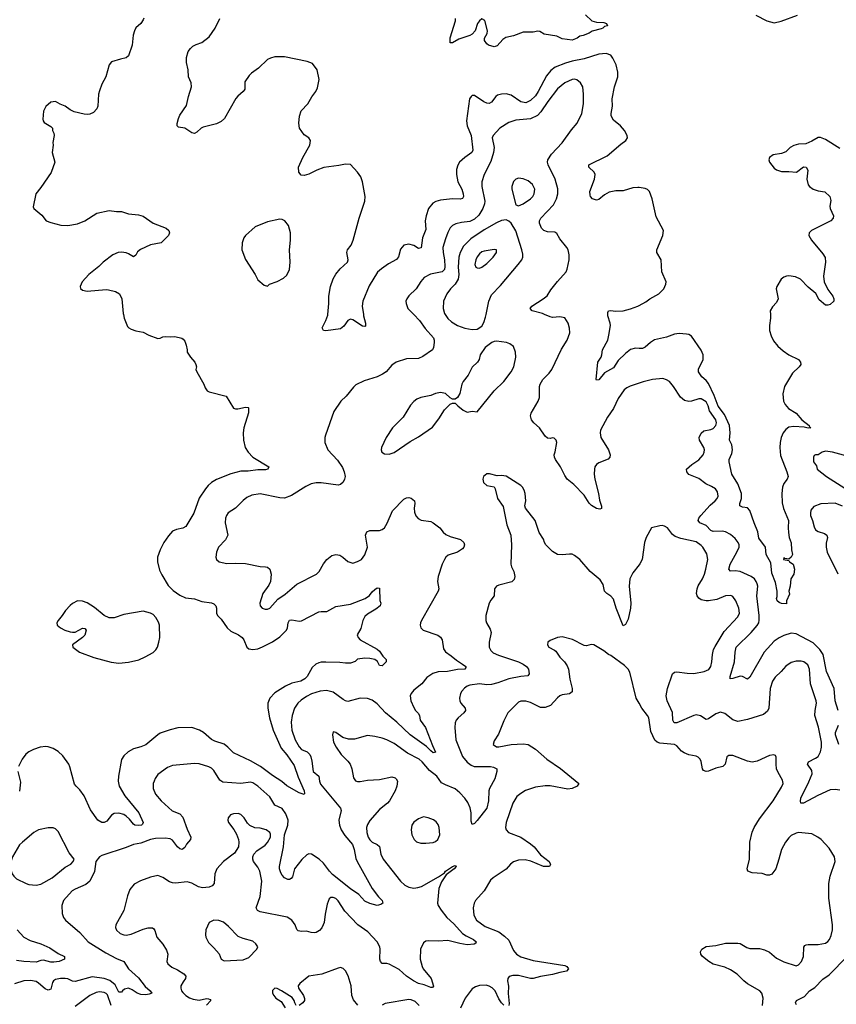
# Model space of a CAD drawing. Header units: inches. Extents: x 1771504 to 1971212, y 471788 to 643615.
# Tile 178 of 256: x 1814915 to 1821620, y 584339 to 592420. Entities that reach past the tile are written whole.
import ezdxf

# ---------------------------------------------------------------- set-up
doc = ezdxf.new("R2010")
doc.units = ezdxf.units.IN
doc.header["$MEASUREMENT"] = 0
for name, color, linetype in [('B8518', 7, 'Continuous'), ('B8519', 7, 'Continuous'), ('B8528', 7, 'Continuous'), ('B8529', 7, 'Continuous')]:
    doc.layers.add(name, color=color, linetype=linetype)

msp = doc.modelspace()

# ---------------------------------------------------------------- linework, layer by layer
at = {"layer": 'B8518', "color": 5}
for points, elevation in [([(1818150, 590000), (1818197.6, 589950), (1818244.7, 589884.7), (1818311.6, 589810), (1818318.7, 589790), (1818319.3, 589770), (1818313, 589730), (1818304, 589710), (1818225.4, 589654.6), (1818190, 589638.9), (1818090, 589636.3), (1818007.3, 589610), (1817970, 589586), (1817923.1, 589530), (1817894.9, 589510), (1817850, 589489.8), (1817743.1, 589456.9), (1817676.1, 589423.9), (1817655.6, 589404.4), (1817596.3, 589330), (1817552.1, 589287.9), (1817495.2, 589204.8), (1817425.3, 589010), (1817420.3, 588990), (1817421.7, 588950), (1817444.6, 588890), (1817525.7, 588805.7), (1817566, 588746), (1817580.2, 588710), (1817586.4, 588670), (1817583.2, 588650), (1817570, 588624), (1817550, 588604.2), (1817530, 588598.8), (1817390, 588618.6), (1817350, 588618.2), (1817309.2, 588610.8), (1817264.9, 588590), (1817146.3, 588513.7), (1817090, 588494), (1817050, 588495.4), (1816890, 588527.8), (1816822.3, 588517.7), (1816781.2, 588498.8), (1816750, 588474), (1816687.8, 588412.2), (1816627.7, 588372.3), (1816612.7, 588350), (1816604.4, 588330), (1816603.1, 588290), (1816623.1, 588190), (1816605.5, 588150), (1816547.3, 588090), (1816530.8, 588050), (1816526.8, 588010), (1816530.7, 587990.7), (1816552, 587970), (1816615.9, 587955.9), (1816690, 587959.3), (1816770, 587956.3), (1816889.1, 587930.9), (1816934, 587930), (1816950, 587926), (1816970, 587911.3), (1816980.7, 587870), (1816974.9, 587810), (1816960.3, 587779.7), (1816910.6, 587710), (1816887.7, 587630), (1816890.8, 587610), (1816906, 587590), (1816930, 587582), (1816950, 587583), (1816970, 587590.7), (1817035.4, 587664.6), (1817094.9, 587705.1), (1817190, 587786.7), (1817351.8, 587868.2), (1817373, 587890), (1817410, 587953.4), (1817438.4, 587990), (1817476.9, 588023.1), (1817510, 588031.8), (1817543.8, 588023.8), (1817569.1, 588009.1), (1817610, 587973), (1817650, 587960.5), (1817690, 587973), (1817722.7, 587990), (1817750, 588026.8), (1817769.7, 588090), (1817754.7, 588190), (1817764.6, 588215.4), (1817790, 588226.7), (1817870, 588228.8), (1817890, 588235.8), (1817909.5, 588250), (1817933.5, 588286.5), (1817975.8, 588390), (1818070, 588485.5), (1818090, 588495.5), (1818110, 588499.1), (1818130, 588493), (1818157.3, 588470), (1818160.7, 588450), (1818153.4, 588410), (1818157.5, 588377.5), (1818168.5, 588348.5), (1818186.7, 588326.7), (1818212.5, 588312.5), (1818290, 588300.5), (1818310, 588290.5), (1818364, 588250), (1818392.9, 588212.9), (1818415.2, 588195.2), (1818450, 588177), (1818534.9, 588154.9), (1818561.6, 588130), (1818568.2, 588110), (1818563, 588090), (1818550, 588077), (1818510, 588049.6), (1818434, 588026), (1818414.8, 588010), (1818402.8, 587990), (1818384, 587950), (1818350.4, 587850), (1818346, 587810), (1818355.5, 587750), (1818350.5, 587730), (1818213, 587490), (1818204.9, 587470), (1818204, 587450), (1818208.4, 587428.4), (1818228.3, 587408.3), (1818347.7, 587367.7), (1818370, 587352.7), (1818383.1, 587330), (1818395.1, 587255.1), (1818410.3, 587230.3), (1818459.1, 587199.1), (1818501.9, 587161.9), (1818552.2, 587130), (1818577.1, 587110), (1818577.1, 587102.9), (1818571.3, 587090), (1818510, 587086.4), (1818429, 587071), (1818351.8, 587068.2), (1818306.3, 587053.7), (1818258.4, 587021.6), (1818216.5, 586970), (1818150, 586916.9), (1818129, 586890), (1818122, 586870), (1818127.1, 586830), (1818150, 586774.9), (1818166.3, 586750), (1818188.2, 586728.2), (1818196.9, 586710), (1818203.2, 586670), (1818247.5, 586610), (1818303.7, 586463.7), (1818330, 586409), (1818310, 586403.5), (1818290, 586418.3), (1818255.5, 586455.5), (1818121, 586550), (1818013.1, 586653.1), (1817919.8, 586730), (1817850, 586806.2), (1817810, 586833.7), (1817770, 586848.5), (1817710, 586852.1), (1817610, 586823.5), (1817590, 586828.5), (1817570, 586840.4), (1817490, 586900.3), (1817433.2, 586913.2), (1817382.8, 586910), (1817310, 586887.8), (1817270, 586866.4), (1817225.4, 586834.6), (1817200.3, 586810), (1817171.5, 586770), (1817151.3, 586710), (1817144.8, 586655.2), (1817148.5, 586590), (1817177.6, 586510), (1817210, 586452.6), (1817230, 586431.2), (1817274.4, 586410), (1817296.9, 586390), (1817306.9, 586370), (1817314.6, 586334.6), (1817325.8, 586250), (1817370, 586210.4), (1817375.7, 586170), (1817386.1, 586146.1), (1817548.1, 585948.1), (1817554.6, 585930), (1817535.4, 585850), (1817540.2, 585810), (1817554.6, 585770), (1817583.8, 585723.8), (1817648.1, 585650), (1817660.6, 585610), (1817675, 585535), (1817686.5, 585510), (1817808, 585290), (1817860.5, 585220.5), (1817890.4, 585190), (1817897.3, 585170), (1817881.6, 585158.4), (1817850, 585149.7), (1817790, 585166.2), (1817750, 585184.2), (1817699.2, 585239.2), (1817630, 585286.1), (1817484.5, 585404.5), (1817459.6, 585430), (1817410, 585495.8), (1817374, 585530), (1817310, 585569.7), (1817290, 585573), (1817273.5, 585566.5), (1817232.8, 585527.2), (1817172.7, 585450), (1817154.5, 585385.5), (1817144.9, 585370), (1817130, 585362), (1817116.7, 585363.3), (1817090, 585375.8), (1817070, 585398), (1817058.7, 585418.7), (1817048.2, 585450), (1817047.3, 585470), (1817082.5, 585630), (1817089.6, 585730.4), (1817116.4, 585810), (1817120.6, 585850), (1817101.7, 585901.7), (1817070, 585946.6), (1817010, 585974.3), (1816970, 586041.1), (1816870, 586128.5), (1816830, 586155.6), (1816810, 586160.9), (1816730, 586151.9), (1816582.7, 586162.7), (1816558.6, 586178.6), (1816510, 586257), (1816490, 586275.6), (1816467.2, 586287.2), (1816390, 586311.3), (1816350, 586315.8), (1816170, 586298.4), (1816130, 586282.9), (1816050, 586223.7), (1816027.7, 586192.3), (1816018.4, 586170), (1816012.4, 586150), (1816010.4, 586110), (1816030, 586064), (1816078, 586010), (1816167.3, 585927.3), (1816230, 585901.1), (1816254.5, 585874.5), (1816290, 585776.3), (1816319.5, 585710), (1816318.4, 585690), (1816286.1, 585653.9), (1816270, 585626.6), (1816250, 585609.7), (1816230, 585615.4), (1816209.7, 585630), (1816170, 585685.6), (1816150, 585696.8), (1816110, 585700.9), (1816030, 585699.3), (1815990, 585691.7), (1815910, 585660.4), (1815849, 585651), (1815790, 585626), (1815590, 585559.3), (1815570, 585549), (1815541, 585510), (1815530.6, 585429.4), (1815492, 585350), (1815458, 585322), (1815370, 585284.7), (1815345.5, 585270), (1815275.3, 585190), (1815261.3, 585150), (1815264.1, 585084.1), (1815276.3, 585050), (1815290.8, 585030), (1815410, 584928.7), (1815477.3, 584850), (1815621.3, 584761.3), (1815710, 584715), (1815770, 584690.4), (1815808.7, 584628.7), (1815890, 584554.9), (1815945.1, 584485.1), (1815986, 584450), (1815999.1, 584430), (1815979.3, 584420.7), (1815950, 584415), (1815910, 584418.5), (1815880.8, 584430), (1815838.3, 584458.3), (1815810, 584469.9), (1815777, 584463), (1815758.6, 584450), (1815750, 584437.4), (1815730, 584436.9), (1815698.1, 584498.1), (1815655, 584535), (1815610, 584549.5), (1815510, 584563.1), (1815370, 584526.1), (1815350, 584527.6), (1815310, 584546.3), (1815290, 584549.1), (1815250, 584549.8), (1815210, 584543.1), (1815191.8, 584530), (1815183.6, 584516.4), (1815170, 584462.9), (1815150, 584454.5), (1815124.3, 584464.3), (1815070, 584512.8), (1815050, 584524.8), (1815004.9, 584535.1), (1814950, 584532.1), (1814873.5, 584506.5)], 540), ([(1815766.4, 590000), (1815772.4, 589970), (1815801.7, 589901.7), (1815810.4, 589890.4), (1815830, 589880.5), (1815870, 589866.4), (1815930, 589854.4), (1815974.8, 589830), (1816050, 589803.8), (1816070, 589806), (1816090, 589816.4), (1816110, 589820.4), (1816150, 589816.4), (1816190, 589819.1), (1816246.4, 589806.4), (1816258.8, 589798.8), (1816270, 589782), (1816281, 589750), (1816291.3, 589710), (1816291.3, 589690), (1816318, 589650), (1816354, 589610), (1816362.8, 589590), (1816366, 589570), (1816362.8, 589550), (1816370.8, 589530), (1816426.8, 589430), (1816438.8, 589398.8), (1816455.3, 589375.3), (1816470, 589366), (1816610.6, 589330.6), (1816671.1, 589231.1), (1816686, 589226), (1816706.8, 589226.8), (1816770, 589239.1), (1816790, 589238), (1816793.4, 589233.4), (1816793.4, 589193.4), (1816756.4, 589070), (1816750.4, 589030), (1816752.7, 588970), (1816767.2, 588910), (1816791.8, 588870), (1816830.2, 588830.2), (1816961, 588750), (1816951.3, 588730), (1816933.8, 588726.2), (1816870, 588725.5), (1816790, 588715.8), (1816730, 588714), (1816650, 588693.3), (1816530, 588645.1), (1816490, 588620.4), (1816463, 588597), (1816439.6, 588570), (1816387.9, 588492.1), (1816346.2, 588370), (1816278.4, 588261.6), (1816253.8, 588246.2), (1816203, 588237), (1816170, 588221.6), (1816135.8, 588184.2), (1816099.6, 588130), (1816067.4, 588070), (1816047.2, 588010), (1816047, 587970), (1816063.2, 587903.2), (1816082.4, 587862.4), (1816135.3, 587775.3), (1816176.2, 587736.2), (1816230, 587697.1), (1816275.6, 587675.6), (1816350, 587666.7), (1816410, 587646), (1816490, 587634), (1816510, 587624.9), (1816524.9, 587610), (1816530.6, 587590), (1816530.7, 587550), (1816538.8, 587530), (1816570, 587498.8), (1816617.6, 587430), (1816650, 587400.3), (1816711.1, 587371.1), (1816741.6, 587350), (1816755.8, 587330), (1816779.1, 587270), (1816796.7, 587256.7), (1816830, 587250.3), (1816870, 587256), (1816910, 587272.9), (1816990, 587315), (1817050, 587354), (1817105.7, 587410), (1817114.6, 587430), (1817120.3, 587470), (1817130, 587490.3), (1817150, 587493.4), (1817210, 587483.2), (1817230, 587486.7), (1817370, 587559.5), (1817390, 587563.7), (1817438, 587562), (1817510, 587603.1), (1817630, 587623.7), (1817751, 587669), (1817786.2, 587693.8), (1817810, 587725.5), (1817830, 587742), (1817850, 587756), (1817870, 587754), (1817872.4, 587652.4), (1817879.1, 587630), (1817874.8, 587610), (1817839.4, 587580.6), (1817770, 587541.3), (1817750, 587520.7), (1817733.1, 587490), (1817716.1, 587423.9), (1817685.5, 587370), (1817693, 587350), (1817710.6, 587330), (1817850, 587252.9), (1817870, 587236.5), (1817897.4, 587197.4), (1817924, 587170), (1817924, 587150), (1817890, 587118), (1817870, 587119.3), (1817852, 587152), (1817830, 587167.4), (1817790, 587177.6), (1817750, 587180.3), (1817690, 587171.5), (1817668.4, 587151.6), (1817630, 587139.6), (1817590, 587137.6), (1817543.6, 587143.6), (1817430, 587147.8), (1817390, 587146), (1817370, 587140.5), (1817347.3, 587130), (1817316.2, 587103.8), (1817276.5, 587030), (1817257.4, 587010), (1817223.8, 586990), (1817150, 586973.8), (1817096.5, 586950), (1817010, 586894.4), (1816970.2, 586850), (1816953.8, 586810), (1816951.5, 586768.5), (1816966, 586690), (1816997.8, 586590), (1817062.1, 586442.1), (1817110, 586386), (1817170, 586297.6), (1817202.3, 586202.3), (1817251.8, 586090), (1817254.8, 586070), (1817250, 586062), (1817210, 586073.6), (1817110, 586132.3), (1817067.4, 586167.4), (1816990, 586217), (1816891.6, 586291.6), (1816810, 586337), (1816670, 586403.9), (1816624.1, 586450), (1816592.8, 586472.8), (1816517.7, 586497.7), (1816491.3, 586511.3), (1816424.5, 586570), (1816392.6, 586590), (1816330, 586611.1), (1816213.3, 586606.7), (1816150, 586590.9), (1816070, 586563), (1816048.2, 586550), (1815950, 586467.4), (1815910, 586450.9), (1815850, 586435.4), (1815805.5, 586410), (1815770, 586378.4), (1815752.3, 586347.7), (1815725.5, 586210), (1815724.7, 586170), (1815732.4, 586130), (1815778.2, 586050), (1815894, 585910), (1815928.2, 585830), (1815922.4, 585817.6), (1815914.8, 585810), (1815890, 585805.8), (1815862, 585810), (1815850, 585817.4), (1815817.7, 585857.7), (1815790, 585883.5), (1815770, 585896.4), (1815730, 585908.6), (1815690, 585903.5), (1815668.4, 585890), (1815630, 585842.9), (1815610, 585831.6), (1815590, 585831.5), (1815556.2, 585850), (1815495.8, 585935.8), (1815444.8, 586050), (1815410, 586099.7), (1815378, 586130), (1815366.7, 586146.7), (1815328.3, 586288.3), (1815318.7, 586310), (1815270, 586377.4), (1815230, 586414.8), (1815190, 586438.5), (1815150, 586452.4), (1815130, 586455.1), (1815084.7, 586450), (1815029, 586431), (1814990, 586411.6), (1814967.2, 586392.8), (1814935.3, 586350), (1814907, 586290)], 520), ([(1817737.4, 590000), (1817738.7, 589990), (1817755.8, 589930), (1817754.6, 589905.4), (1817750, 589901.2), (1817730, 589905.6), (1817650, 589957), (1817630, 589962.7), (1817608.5, 589951.5), (1817576.1, 589903.9), (1817550, 589882.7), (1817430, 589866.6), (1817410, 589869.2), (1817399, 589890), (1817430, 589951.3), (1817444.8, 589995.2), (1817445.3, 590000)], 520), ([(1818409.2, 590000), (1818430, 589968.2), (1818459.9, 589939.9), (1818510, 589910.3), (1818570, 589888.5), (1818630, 589877.1), (1818670, 589879.1), (1818710, 589906), (1818726, 589934), (1818740.1, 589979.9), (1818744.2, 590000)], 560), ([(1820000, 589436), (1819927.8, 589412.2), (1819900.8, 589399.2), (1819878.3, 589381.7), (1819829.3, 589310.7), (1819791.5, 589230), (1819741.4, 589158.6), (1819684.6, 589050), (1819681.1, 589030), (1819686.3, 588990), (1819750.4, 588890), (1819763.8, 588850), (1819759.1, 588830), (1819746.4, 588813.6), (1819670, 588782.9), (1819650.7, 588770), (1819638.4, 588750), (1819633.4, 588730), (1819631.6, 588690), (1819636.9, 588650), (1819668.7, 588530), (1819676, 588476), (1819692.7, 588427.3), (1819692.7, 588407.3), (1819678, 588402), (1819650, 588407.3), (1819610, 588432), (1819590, 588452.3), (1819550, 588518.4), (1819463.8, 588603.8), (1819409.7, 588650), (1819390, 588679.3), (1819355.1, 588750), (1819313.6, 588810), (1819305.1, 588830), (1819304.5, 588850), (1819312.3, 588872.3), (1819325.2, 588950), (1819319, 588970), (1819304.7, 588984.7), (1819290, 588989), (1819270, 588984), (1819250, 588985.2), (1819230, 589001.2), (1819182, 589070), (1819137, 589110), (1819116.6, 589136.6), (1819109.5, 589170), (1819114, 589190), (1819171.6, 589290), (1819181.7, 589318.3), (1819182.6, 589410), (1819188, 589430), (1819210, 589468), (1819261.3, 589518.7), (1819284.5, 589550), (1819363.8, 589716.2), (1819411.5, 589790), (1819431.2, 589850), (1819429.6, 589889.6), (1819419.5, 589930), (1819390, 589973.2), (1819350, 589980.9), (1819290, 589977), (1819270, 589980.7), (1819224.8, 590000)], 540), ([(1820000, 589722.5), (1819970, 589723.1), (1819930, 589712.1), (1819890, 589681.7), (1819830, 589621.7), (1819790, 589562.4), (1819718, 589522), (1819670, 589465.6), (1819650, 589462), (1819647.6, 589467.6), (1819662.6, 589610), (1819688.2, 589650), (1819695.4, 589670), (1819700.5, 589710), (1819744.2, 589790), (1819753.6, 589830), (1819765.4, 589910), (1819763.5, 589930), (1819744.7, 589990), (1819744.3, 590000)], 520), ([(1820000, 587945.8), (1819950, 587880.9), (1819925.5, 587830), (1819918.8, 587770), (1819932, 587630), (1819929.2, 587590), (1819910, 587499.3), (1819890, 587456), (1819870, 587445.2), (1819812.2, 587590), (1819790, 587663.6), (1819770, 587688.2), (1819734.5, 587710), (1819718, 587730), (1819705.4, 587785.4), (1819681.7, 587821.7), (1819599.5, 587890), (1819514.5, 587990), (1819470, 588023), (1819450, 588032.4), (1819430, 588033.7), (1819370, 588028.5), (1819330, 588031.1), (1819290, 588054.7), (1819235.8, 588110), (1819223.1, 588130), (1819215.1, 588155.1), (1819181.1, 588210), (1819147.3, 588310), (1819067.6, 588410), (1819062.9, 588430), (1819069.5, 588470.5), (1819064.5, 588530), (1819058, 588558), (1819043.3, 588583.3), (1819030, 588596), (1818910, 588672.7), (1818870, 588679), (1818836.4, 588676.4), (1818773.6, 588693.6), (1818750, 588694), (1818722, 588670), (1818718, 588650), (1818722, 588622), (1818750, 588598), (1818810, 588584.7), (1818818.8, 588570), (1818839.3, 588490), (1818884.9, 588424.9), (1818914.3, 588274.3), (1818947.7, 588190), (1818952.7, 588110), (1818948.4, 587950), (1818953, 587930), (1818972.7, 587890), (1818979.3, 587850), (1818974.4, 587825.6), (1818955.1, 587804.9), (1818850, 587778.7), (1818830.3, 587769.7), (1818813.4, 587750), (1818810.4, 587690), (1818784, 587656), (1818770.2, 587630), (1818741.7, 587530), (1818741.3, 587490), (1818746.7, 587470), (1818778.5, 587418.5), (1818784.9, 587390), (1818768.9, 587310), (1818770.4, 587270), (1818782.3, 587242.3), (1818803.6, 587223.6), (1818845.3, 587205.3), (1819010, 587149.2), (1819050, 587129.2), (1819077.4, 587110), (1819092.7, 587090), (1819099.5, 587050), (1819085.9, 587034.1), (1819030, 587029.8), (1818930.6, 587010), (1818842.2, 586977.8), (1818790, 586964.8), (1818750, 586962), (1818690, 586969), (1818610, 586957.8), (1818589.4, 586950.6), (1818566.2, 586933.8), (1818545.3, 586910), (1818534.9, 586890), (1818527, 586850), (1818528.8, 586830), (1818538.4, 586810), (1818572.4, 586770), (1818574.4, 586750), (1818562.4, 586730), (1818514, 586690), (1818497.6, 586670), (1818490.4, 586650), (1818488.6, 586611.4), (1818496.9, 586510), (1818552, 586372), (1818590, 586325.2), (1818621.6, 586301.6), (1818647.7, 586290), (1818782, 586290), (1818805.1, 586285.1), (1818832.7, 586270), (1818832, 586250), (1818816.5, 586190), (1818773.4, 586110), (1818766.9, 586090), (1818765.6, 586010), (1818750, 585949.7), (1818670, 585846), (1818650, 585823.7), (1818630, 585813.2), (1818621.3, 585841.3), (1818622, 585910), (1818614.8, 585950), (1818594.3, 585994.3), (1818570, 586029.8), (1818530, 586073.6), (1818490, 586105.8), (1818410, 586138.9), (1818377.3, 586157.3), (1818339.8, 586210), (1818278.6, 586258.6), (1818219.7, 586330), (1818194.7, 586350), (1818099.1, 586399.1), (1817990, 586478.5), (1817930, 586508.3), (1817890, 586522.6), (1817830, 586538), (1817770, 586543.6), (1817664.1, 586515.9), (1817613.9, 586513.9), (1817567.6, 586527.6), (1817510, 586569.2), (1817490, 586574), (1817483, 586550), (1817492.2, 586490), (1817512.4, 586450), (1817553.7, 586390), (1817610, 586334.9), (1817627.9, 586310), (1817641.3, 586270), (1817656.7, 586196.7), (1817673.7, 586173.7), (1817690, 586167), (1817710, 586167), (1817770, 586179.1), (1817870, 586183.9), (1817970, 586204.4), (1817997.6, 586197.6), (1818006.8, 586190), (1818017.3, 586170), (1818013, 586130), (1817998, 586090), (1817952.2, 586010), (1817934.9, 585990), (1817870, 585938.7), (1817790, 585846), (1817770, 585815.1), (1817762.7, 585790), (1817765.5, 585750), (1817777.3, 585710), (1817790, 585688.5), (1817810, 585668.8), (1817851.2, 585651.2), (1817870, 585633), (1817881.2, 585570), (1817900.8, 585530), (1818041.5, 585350), (1818077.6, 585317.6), (1818110, 585300.7), (1818150, 585292.2), (1818183.8, 585296.2), (1818213.6, 585306.4), (1818354.9, 585385.1), (1818402.7, 585417.3), (1818410, 585430.7), (1818468, 585470), (1818490, 585478), (1818494.8, 585474.8), (1818498, 585470), (1818482, 585450), (1818418, 585402), (1818377.5, 585342.5), (1818356.5, 585290), (1818344.9, 585170), (1818350.6, 585150), (1818375.8, 585110), (1818422, 585050), (1818478.9, 584998.9), (1818550, 584920.7), (1818579.6, 584899.6), (1818640.5, 584870), (1818664, 584850), (1818659.3, 584840.7), (1818647.7, 584832.3), (1818590, 584828), (1818530, 584837.7), (1818430, 584863.1), (1818350, 584856.3), (1818270, 584858.7), (1818250, 584855.6), (1818230, 584843.7), (1818205.5, 584790), (1818202.8, 584710), (1818218.5, 584650), (1818229, 584630), (1818292.4, 584550), (1818312.8, 584487.2), (1818304.7, 584475.3), (1818290, 584476), (1818237.1, 584497.1), (1818190, 584509.9), (1818148.4, 584530), (1818091.1, 584570), (1818030, 584622.9), (1817950, 584667.1), (1817930, 584672.8), (1817890, 584674), (1817876.9, 584690), (1817872.4, 584710), (1817875.9, 584790), (1817871.6, 584810), (1817850.7, 584850), (1817773.4, 584933.4), (1817690.4, 584990.4), (1817583.5, 585103.5), (1817530, 585186.6), (1817510, 585206.6), (1817490, 585215.1), (1817470, 585216), (1817455.5, 585204.5), (1817439.2, 585160.8), (1817422, 585078), (1817414.7, 585010), (1817407.3, 584990), (1817394.8, 584965.2), (1817376.8, 584943.2), (1817350, 584927.1), (1817335.4, 584924.6), (1817307.3, 584927.3), (1817270, 584938.9), (1817230, 584935.1), (1817201.7, 584941.7), (1817191.5, 584951.5), (1817176.3, 584990), (1817150, 585029.6), (1817112.5, 585052.5), (1816890, 585096.9), (1816867.6, 585107.6), (1816855.6, 585130), (1816890, 585224.7), (1816904.7, 585350), (1816888, 585430), (1816870, 585463.7), (1816836.2, 585510), (1816829.6, 585530), (1816829.6, 585550), (1816837.6, 585570), (1816861.8, 585598.2), (1816930, 585644.6), (1816950, 585666.7), (1816973.5, 585710), (1816974.8, 585734.8), (1816969.5, 585750), (1816939.3, 585770), (1816890, 585783), (1816846.5, 585786.5), (1816805.3, 585805.3), (1816784.7, 585824.7), (1816758, 585870), (1816730, 585896.2), (1816710, 585905.1), (1816670, 585902), (1816647.1, 585892.9), (1816636.7, 585883.3), (1816627.7, 585870), (1816624.9, 585850), (1816630.7, 585830), (1816674.6, 585774.6), (1816695.8, 585735.8), (1816713, 585690), (1816715.5, 585670), (1816710.5, 585630), (1816679.6, 585580.4), (1816590, 585512), (1816533, 585450), (1816518.7, 585410), (1816512, 585330), (1816494.9, 585310), (1816470, 585300.4), (1816415.8, 585295.8), (1816383.8, 585303.8), (1816330, 585333.3), (1816290, 585343.5), (1816193.7, 585333.7), (1816170, 585335.4), (1816144.2, 585344.2), (1816090, 585379.5), (1816050, 585396), (1815990, 585381.6), (1815907.1, 585352.9), (1815856, 585324), (1815820.3, 585279.7), (1815799.7, 585230), (1815770.2, 585109.8), (1815703.8, 584990), (1815703, 584970), (1815710, 584946.8), (1815740.3, 584920.3), (1815770, 584908.4), (1815790, 584906.7), (1815830, 584913.7), (1815930, 584954), (1815970, 584964.9), (1816004.9, 584964.9), (1816017.2, 584957.2), (1816024.9, 584944.9), (1816040.5, 584890), (1816091.5, 584831.5), (1816122, 584782), (1816130.4, 584750), (1816124.4, 584690), (1816133, 584670), (1816163.8, 584643.8), (1816210, 584622.3), (1816263, 584590), (1816280.4, 584570), (1816277, 584550), (1816256.7, 584523.3), (1816239.5, 584490), (1816237.6, 584470), (1816243.1, 584450), (1816254.5, 584434.5), (1816278.4, 584410), (1816310.9, 584390.9), (1816340.9, 584380.9), (1816390, 584373.7), (1816450, 584385.7), (1816464.7, 584384.7), (1816479, 584379), (1816484.9, 584370), (1816449.2, 584330.8)], 560), ([(1820000, 586810.5), (1819977.4, 586850), (1819924.7, 587064.7), (1819909.7, 587089.7), (1819880.1, 587120.1), (1819770, 587200.9), (1819749, 587210), (1819710, 587241.2), (1819630, 587289.2), (1819606.8, 587293.2), (1819570, 587282), (1819550, 587284), (1819452.9, 587332.9), (1819370, 587354), (1819330, 587348.7), (1819270, 587325.2), (1819251, 587310), (1819248.2, 587290), (1819258.8, 587270), (1819306, 587246), (1819316.4, 587236.4), (1819350, 587186.8), (1819388.6, 587148.6), (1819410, 587116), (1819420.5, 587090), (1819433, 587007), (1819452.4, 586930), (1819450, 586904), (1819430, 586885.6), (1819370, 586878.3), (1819350.2, 586869.8), (1819330, 586853.6), (1819272.7, 586790), (1819230, 586774.5), (1819190, 586775.6), (1819110, 586815.4), (1819070, 586826.6), (1819030, 586828), (1819010, 586818), (1818922.6, 586730), (1818890, 586666), (1818845.1, 586554.9), (1818810, 586501.2), (1818803.8, 586470), (1818830, 586452.4), (1818850, 586451.8), (1818950, 586471.5), (1819050, 586476.5), (1819090.2, 586470.2), (1819150, 586433.1), (1819242, 586350), (1819354.5, 586274.5), (1819506.8, 586150), (1819491.3, 586130), (1819450, 586109.6), (1819416.7, 586103.3), (1819270, 586131.3), (1819230, 586131.2), (1819150, 586120.4), (1819067.3, 586092.7), (1819028.5, 586070), (1818996.7, 586043.3), (1818963.2, 585990), (1818910.3, 585830), (1818903.1, 585790), (1818908.2, 585770), (1818927.3, 585750), (1819030, 585710.2), (1819110, 585656.9), (1819138.5, 585630), (1819190, 585566.7), (1819263, 585510), (1819274.4, 585485.6), (1819264.7, 585470), (1819215.3, 585470), (1819112.9, 585512.9), (1819064.2, 585524.2), (1819010, 585522.4), (1818970.7, 585509.3), (1818944.9, 585490), (1818910, 585447.4), (1818802.2, 585377.8), (1818781.5, 585358.5), (1818730.1, 585269.9), (1818656.5, 585190), (1818646.3, 585170), (1818639.7, 585130), (1818643.9, 585070), (1818664.9, 585030), (1818738, 584978), (1818850, 584932.1), (1818896.7, 584896.7), (1818930, 584864.6), (1818970, 584779.5), (1818994.3, 584750), (1819030, 584729.4), (1819130, 584697.1), (1819390, 584657.6), (1819406.8, 584650), (1819420.7, 584630), (1819406, 584610), (1819350, 584600.4), (1819290, 584582.3), (1819190, 584567.1), (1819130, 584549.2), (1819110, 584549.3), (1819010, 584575.6), (1818965.2, 584574.8), (1818934.1, 584565.9), (1818922, 584550), (1818920.9, 584530), (1818927.2, 584487.2), (1818926.7, 584426.7), (1818934, 584346), (1818930, 584329.3)], 580), ([(1814900.4, 586250), (1814922, 586162), (1814912.6, 586087.4)], 520), ([(1814894, 584950), (1814948.8, 584890), (1815002.3, 584862.3), (1815090, 584834.3), (1815162.5, 584802.5), (1815230, 584754.4), (1815282.8, 584730), (1815282.8, 584710), (1815238.8, 584690), (1815196.9, 584683.1), (1815170, 584684.2), (1815110, 584700.2), (1815090, 584699.3), (1815050, 584683.7), (1814950, 584688.7), (1814890, 584696.9)], 520), ([(1817692.1, 584332.1), (1817656.6, 584376.6), (1817641.7, 584410), (1817638, 584490), (1817612.9, 584572.9), (1817590, 584614), (1817570, 584633.2), (1817550, 584639.3), (1817530, 584636), (1817394.8, 584585.2), (1817290, 584568.3), (1817214.4, 584510), (1817202.7, 584490), (1817205.6, 584470), (1817245.7, 584410), (1817253.9, 584386.1), (1817253.5, 584370), (1817241.1, 584350), (1817210, 584327.4)], 580), ([(1818890, 584331.6), (1818870, 584351.6), (1818850, 584382.9), (1818817.8, 584450), (1818794.4, 584474.4), (1818770, 584488.7), (1818745.2, 584494.8), (1818690, 584494), (1818656.9, 584483.1), (1818630, 584465.1), (1818572.4, 584387.6), (1818534.2, 584305.8)], 580), ([(1815667.8, 584330), (1815635.8, 584415.8), (1815626.5, 584426.5), (1815610, 584435), (1815570, 584439.8), (1815543.8, 584436.2), (1815490, 584411.5), (1815370, 584321.6)], 560), ([(1817186, 584330), (1817173.5, 584350), (1817168.7, 584370), (1817153.2, 584393.2), (1817065.6, 584450), (1817030, 584468.3), (1817010, 584472.1), (1816990, 584452.7), (1816990.3, 584430), (1817000.9, 584410), (1817018.7, 584390), (1817061.2, 584361.2), (1817094.9, 584310)], 580), ([(1818196.4, 584330), (1818162.8, 584362.8), (1818130, 584376.4), (1818110, 584378), (1817914.9, 584345.1), (1817890, 584331.6)], 580)]:
    msp.add_lwpolyline(points, dxfattribs=dict(at, elevation=elevation))
for points, elevation in [([(1818830, 589782.7), (1818810, 589779.3), (1818790.5, 589769.5), (1818738, 589730), (1818696, 589670), (1818686.4, 589630), (1818674.4, 589610), (1818630, 589569.6), (1818597.2, 589502.8), (1818556.4, 589450), (1818546.7, 589430), (1818527.9, 589352.1), (1818510, 589318), (1818490, 589306), (1818470, 589306), (1818450, 589315.3), (1818410, 589352.3), (1818370, 589360.7), (1818330, 589351.6), (1818290, 589335.6), (1818210, 589319.5), (1818175.6, 589304.4), (1818150, 589286.6), (1818124.8, 589255.2), (1818063.4, 589156.6), (1817976.3, 589070), (1817924.9, 588990), (1817885.5, 588910), (1817882, 588890), (1817887.3, 588870), (1817910, 588857.3), (1817950, 588854.8), (1817990, 588866.8), (1818121.2, 588958.8), (1818190, 588996.3), (1818303.3, 589076.7), (1818356.6, 589143.4), (1818402, 589218), (1818450, 589264.7), (1818470, 589274), (1818490, 589274), (1818511.3, 589250), (1818555.9, 589215.9), (1818590, 589198.8), (1818630, 589206.8), (1818670, 589201), (1818810, 589374.4), (1818889.6, 589450), (1818951.3, 589530), (1818971.1, 589570), (1818989.6, 589650), (1818987, 589690), (1818970, 589739), (1818940.2, 589760.2), (1818912, 589772)], 560), ([(1815390.6, 587649.4), (1815350, 587629.3), (1815330, 587612.7), (1815290.7, 587570), (1815264.9, 587530), (1815230.7, 587490), (1815220.7, 587470), (1815224, 587450), (1815250, 587428.2), (1815284.7, 587410), (1815330, 587394.9), (1815350, 587393), (1815370, 587394), (1815430, 587424.7), (1815450, 587422), (1815462, 587410), (1815450, 587369), (1815431, 587350), (1815347.7, 587290), (1815350.8, 587270), (1815407.7, 587230), (1815524.3, 587184.3), (1815667.5, 587147.5), (1815730, 587139.7), (1815810, 587148.2), (1815892.9, 587167.1), (1815946.6, 587190), (1816010, 587226.7), (1816031.8, 587248.2), (1816045.6, 587270), (1816058.8, 587310), (1816065.3, 587350), (1816063.5, 587450), (1816055.6, 587475.6), (1816034, 587514), (1816010, 587539.3), (1815989.6, 587549.6), (1815930, 587566.6), (1815770, 587537.6), (1815690, 587509.7), (1815650, 587511.1), (1815610, 587531), (1815530, 587595.8), (1815470, 587635.1), (1815430, 587647)], 520), ([(1818230, 585876.2), (1818190, 585862), (1818150, 585832.3), (1818135.5, 585810), (1818128.2, 585770), (1818134.9, 585730), (1818154, 585690), (1818172.4, 585672.4), (1818210, 585661.6), (1818250, 585660.4), (1818310, 585668), (1818330, 585675.5), (1818349.7, 585690.3), (1818366, 585730), (1818358, 585790), (1818350, 585813.2), (1818335.4, 585835.4), (1818312.5, 585852.5), (1818270, 585869.6)], 580), ([(1815190, 585786), (1815150, 585786), (1815070, 585769.4), (1815031.9, 585748.1), (1814938.4, 585670), (1814913.7, 585646.3), (1814856.4, 585550), (1814837.1, 585490), (1814841.3, 585450), (1814854.4, 585410), (1814866, 585390), (1814890, 585368.4), (1814967.3, 585330), (1814990, 585323.1), (1815050, 585316.5), (1815090, 585325.3), (1815182.9, 585377.1), (1815290, 585463.8), (1815334, 585490), (1815355.3, 585510), (1815362, 585530), (1815322.3, 585582.3), (1815230, 585757.2), (1815210, 585779.3)], 540), ([(1816510.6, 585029.4), (1816470.6, 585009.4), (1816443, 584950), (1816440.5, 584910), (1816443.8, 584890), (1816465.9, 584845.9), (1816510, 584802), (1816551.8, 584751.8), (1816569.1, 584709.1), (1816594.7, 584694.7), (1816750, 584704.2), (1816797.1, 584722.9), (1816863.6, 584790), (1816869.6, 584810), (1816855.2, 584835.2), (1816830, 584856.3), (1816750, 584878.7), (1816710, 584895.8), (1816630, 584978), (1816590, 585012.3), (1816550, 585026.6)], 580)]:
    msp.add_lwpolyline(points, close=True, dxfattribs=dict(at, elevation=elevation))
at = {"layer": 'B8519', "color": 5}
for points, elevation in [([(1815933.7, 592433.7), (1815930, 592418), (1815910.7, 592390), (1815870, 592352.7), (1815857.1, 592330), (1815847.1, 592292.9), (1815838, 592210), (1815810, 592124), (1815790, 592106.6), (1815742.5, 592097.5), (1815670, 592073.2), (1815650.8, 592050), (1815622, 591950), (1815590.4, 591890), (1815570, 591835.3), (1815563.7, 591810), (1815556.4, 591710), (1815548, 591690), (1815520.4, 591659.6), (1815490, 591643.7), (1815470, 591642), (1815443.9, 591643.9), (1815362.7, 591662.7), (1815330, 591679.5), (1815290, 591709.4), (1815247, 591727), (1815210, 591749), (1815170, 591744), (1815130, 591708), (1815110.8, 591669.2), (1815104.5, 591604.5), (1815106.8, 591590), (1815117.3, 591577.3), (1815170, 591544.7), (1815184.7, 591530), (1815184.7, 591510), (1815196, 591490), (1815198.8, 591470), (1815187.5, 591412.5), (1815190.7, 591390), (1815182.8, 591330), (1815202.8, 591250), (1815174.4, 591165.6), (1815090, 591042.7), (1815048.4, 590990), (1815025.5, 590885.5), (1815030.7, 590870), (1815096, 590816), (1815134, 590770), (1815170, 590755.3), (1815253.4, 590733.4), (1815310, 590730.2), (1815390, 590744.4), (1815450, 590769.1), (1815550, 590832.2), (1815650, 590854.9), (1815710, 590846.7), (1815750, 590846.7), (1815810, 590827.2), (1815890, 590818), (1815928.2, 590808.2), (1816010, 590750.8), (1816118, 590710), (1816141, 590690), (1816146, 590670), (1816137.3, 590650), (1816078, 590590), (1815988.8, 590571.2), (1815905.9, 590534.1), (1815883.9, 590516.1), (1815870, 590488.7), (1815850, 590474), (1815810, 590499.5), (1815790, 590507), (1815751.5, 590511.5), (1815724.7, 590510), (1815680.7, 590490), (1815602, 590430), (1815566.1, 590393.9), (1815483.8, 590330), (1815427.7, 590270), (1815411, 590230), (1815415.3, 590215.3), (1815430, 590201), (1815470.7, 590190.7), (1815625.8, 590205.8), (1815644.1, 590204.1), (1815702, 590190), (1815736, 590170), (1815754.8, 590130), (1815764.4, 590010), (1815766.4, 590000)], 520), ([(1817445.3, 590000), (1817454.5, 590090), (1817452.1, 590152.1), (1817466, 590230), (1817490, 590294), (1817510, 590330.5), (1817545.7, 590374.3), (1817607.3, 590430), (1817611.1, 590450), (1817600.5, 590510), (1817607.6, 590530), (1817637.4, 590570), (1817654.3, 590610), (1817702.4, 590790), (1817749.6, 590930), (1817751.8, 590970), (1817729.6, 591090), (1817717, 591130), (1817689.4, 591170), (1817630, 591232), (1817590, 591235.1), (1817536.5, 591223.5), (1817412.3, 591207.7), (1817354.9, 591185.1), (1817290, 591151.8), (1817250, 591140.9), (1817225.4, 591145.4), (1817206, 591170), (1817205.6, 591210), (1817241.3, 591290), (1817296.2, 591390), (1817302.7, 591430), (1817289, 591450), (1817250, 591476), (1817211.6, 591530), (1817206.3, 591570), (1817212.5, 591627.5), (1817227.4, 591672.6), (1817282, 591730), (1817313.4, 591786.6), (1817346, 591830), (1817360.1, 591859.9), (1817375.1, 591930), (1817358, 592010), (1817319.5, 592059.5), (1817276.6, 592076.6), (1817090, 592115.1), (1817010, 592116.2), (1816974.2, 592105.8), (1816950, 592092.3), (1816876.7, 592023.3), (1816817.7, 591982.3), (1816798.3, 591961.7), (1816764.9, 591910), (1816763, 591850), (1816758.3, 591841.7), (1816750.3, 591829.7), (1816706.5, 591793.5), (1816690, 591772.3), (1816595.8, 591610), (1816570, 591584.2), (1816530, 591565.1), (1816421.2, 591538.8), (1816404.9, 591530), (1816370, 591496), (1816350, 591487), (1816330, 591492), (1816270, 591529.6), (1816219.3, 591539.3), (1816209.6, 591549.6), (1816207.7, 591567.7), (1816219.7, 591610), (1816230, 591636.3), (1816284.1, 591715.9), (1816300.9, 591790), (1816325.6, 591870), (1816322, 591902), (1816302.7, 591950), (1816298, 592010), (1816285.6, 592070), (1816284.2, 592110), (1816299.7, 592160.3), (1816316.4, 592183.6), (1816337.4, 592202.6), (1816363.3, 592216.7), (1816410, 592233), (1816470, 592280.5), (1816521.3, 592350), (1816557.4, 592430)], 520), ([(1819559.8, 592459.8), (1819612, 592410), (1819650, 592400.7), (1819710, 592398), (1819734, 592390), (1819742, 592370), (1819716.7, 592363.3), (1819704, 592350), (1819690, 592345.1), (1819614.3, 592325.7), (1819590, 592309.8), (1819541, 592290), (1819514.7, 592285.3), (1819491.8, 592270), (1819450, 592252.4), (1819370, 592263.6), (1819324.3, 592284.3), (1819222, 592302), (1819184.4, 592324.4), (1819170, 592326.6), (1819130, 592319.1), (1819050, 592317.3), (1818970, 592288.5), (1818906.2, 592273.8), (1818881.4, 592258.6), (1818834.6, 592205.4), (1818810, 592198.7), (1818763.7, 592210), (1818750, 592222), (1818732, 592250), (1818732, 592270), (1818753.7, 592306.3), (1818756.9, 592330), (1818732.9, 592412.9), (1818710, 592427.3), (1818690, 592411.8), (1818675.3, 592390), (1818653.6, 592330), (1818630, 592301.4), (1818610.1, 592289.9), (1818520.6, 592259.4), (1818470, 592229.7), (1818449.5, 592229.5), (1818450, 592272), (1818492.7, 592410), (1818492.3, 592430)], 480), ([(1820000, 591042.6), (1819990, 591044), (1819950, 591041.1), (1819870, 591016), (1819810, 591016.1), (1819755.9, 591004.1), (1819716.3, 590983.7), (1819670, 590945.1), (1819650, 590938), (1819619, 590950), (1819602.7, 590970), (1819600.1, 590980.1), (1819596, 591010), (1819633.6, 591110), (1819640.9, 591150), (1819632.7, 591170), (1819589.3, 591210), (1819589.3, 591230), (1819737.2, 591302.8), (1819850, 591398.4), (1819892.4, 591427.6), (1819904.5, 591450), (1819903.7, 591470), (1819880.9, 591510), (1819847, 591550), (1819790, 591596.2), (1819771.2, 591630), (1819771.2, 591650), (1819783.5, 591710), (1819778.7, 591770), (1819799.8, 591870), (1819826.3, 591950), (1819825, 591990), (1819811.2, 592050), (1819785.2, 592105.2), (1819767.8, 592127.8), (1819730, 592144.2), (1819670, 592136.9), (1819550, 592098.5), (1819450, 592079.9), (1819395.3, 592064.7), (1819310.7, 592029.3), (1819277.4, 592002.6), (1819241.6, 591958.4), (1819173.4, 591830), (1819150, 591796.5), (1819110, 591757.8), (1819070, 591739.2), (1819030, 591746.9), (1818950, 591800.3), (1818910, 591811.3), (1818870.2, 591809.8), (1818839, 591801), (1818823.7, 591790), (1818790, 591743.5), (1818770, 591733.5), (1818750, 591735.3), (1818725.7, 591745.7), (1818650, 591798.4), (1818630, 591797), (1818622, 591790), (1818608.8, 591770), (1818582.4, 591590), (1818588.5, 591548.5), (1818621.3, 591470), (1818636.1, 591350), (1818628.7, 591330), (1818568.7, 591290), (1818527.2, 591250), (1818513.1, 591226.9), (1818502, 591190), (1818501.8, 591150), (1818513.8, 591090), (1818544.1, 591030), (1818557.2, 590990), (1818558.9, 590970), (1818550, 590952.3), (1818532.4, 590947.6), (1818470, 590949.8), (1818370, 590939.8), (1818331.6, 590928.4), (1818306.7, 590913.3), (1818272.7, 590870), (1818251.3, 590810), (1818244.9, 590770), (1818250, 590698), (1818222.7, 590630), (1818212.5, 590547.5), (1818190, 590543.5), (1818150, 590566), (1818110, 590579.1), (1818070.2, 590569.8), (1818043, 590537), (1818024.8, 590475.2), (1818010, 590451.8), (1817944.1, 590415.9), (1817885, 590375), (1817853.2, 590346.8), (1817784.3, 590235.7), (1817732.7, 590110), (1817728.2, 590070), (1817737.4, 590000)], 520), ([(1819224.8, 590000), (1819207.4, 590007.4), (1819124, 590030), (1819106.6, 590050), (1819120.9, 590070), (1819211.8, 590128.2), (1819244.9, 590155.1), (1819276.6, 590203.4), (1819330, 590270.6), (1819400.9, 590350), (1819410, 590372), (1819427.3, 590450), (1819427.3, 590490), (1819417.6, 590530), (1819407.3, 590550), (1819350, 590622.7), (1819326.2, 590666.2), (1819310, 590675.6), (1819250, 590679.7), (1819219.3, 590690), (1819200.5, 590710), (1819182.4, 590750), (1819183.5, 590770), (1819192.6, 590790), (1819299.3, 590900.7), (1819323.5, 590950), (1819333.8, 590990), (1819332.3, 591032.3), (1819312.9, 591110), (1819253.5, 591230), (1819248.8, 591250), (1819252.1, 591270), (1819282.5, 591317.5), (1819368, 591410), (1819444.5, 591515.5), (1819491.5, 591570), (1819531.2, 591650), (1819545.4, 591730), (1819545.4, 591810), (1819539.6, 591870), (1819520.8, 591900.8), (1819490, 591926), (1819470, 591931.9), (1819450, 591929.8), (1819390, 591902), (1819330, 591851.5), (1819250.1, 591750), (1819194.7, 591665.3), (1819165.4, 591634.6), (1819110, 591607.1), (1818990, 591595.3), (1818930, 591576.8), (1818858.7, 591530), (1818803.1, 591470), (1818794.9, 591450), (1818810.2, 591370.2), (1818806.6, 591330), (1818783.1, 591256.9), (1818729.2, 591150), (1818709.2, 591090), (1818709.3, 591050), (1818733.5, 590930), (1818732.7, 590910), (1818717.6, 590870), (1818684.6, 590815.4), (1818650, 590781.7), (1818610, 590764.6), (1818543, 590757), (1818494.8, 590745.2), (1818468.5, 590731.5), (1818450, 590711.5), (1818430, 590674), (1818410, 590621.6), (1818390.1, 590550), (1818391.3, 590510), (1818403.1, 590450), (1818406.1, 590393.9), (1818403, 590370), (1818384.4, 590350), (1818288.4, 590331.6), (1818236.6, 590303.4), (1818208.1, 590271.9), (1818169.3, 590210.7), (1818110, 590154.5), (1818092.7, 590130), (1818086.7, 590110), (1818087, 590090), (1818102.4, 590050), (1818150, 590000)], 540), ([(1818744.2, 590000), (1818767.1, 590110), (1818790, 590163), (1818861.5, 590238.5), (1819007.6, 590410), (1819036.9, 590450), (1819045.1, 590470), (1819045.6, 590494.4), (1819038.4, 590530), (1818988.6, 590688.6), (1818950, 590749.6), (1818930, 590767.8), (1818910, 590776.9), (1818870, 590771.1), (1818830, 590753.8), (1818730, 590696.8), (1818618.9, 590621.1), (1818558.8, 590561.2), (1818531, 590510), (1818520.5, 590470), (1818516.2, 590390), (1818521.7, 590330), (1818515, 590290), (1818490.8, 590249.2), (1818451.8, 590210), (1818420.9, 590170), (1818395.2, 590110), (1818391.6, 590050), (1818402.6, 590010), (1818409.2, 590000)], 560), ([(1819744.3, 590000), (1819743.6, 590016.4), (1819749.2, 590030), (1819765.6, 590034.4), (1819808.9, 590028.9), (1819870.3, 590030.3), (1819930, 590046.2), (1819991.1, 590068.9), (1820000, 590073.5)], 520)]:
    msp.add_lwpolyline(points, dxfattribs=dict(at, elevation=elevation))
for points, elevation in [([(1819010, 591120.7), (1818988.8, 591111.2), (1818969.1, 591090.9), (1818954.9, 591050), (1818955.3, 591030), (1818990, 590901), (1819010, 590893), (1819050, 590908.9), (1819110, 590949.1), (1819127.6, 590970), (1819138.9, 590990), (1819144.8, 591030), (1819126.6, 591066.6), (1819090, 591096.9), (1819050, 591114.7)], 560), ([(1817050, 590782), (1816950, 590760.9), (1816850, 590720.9), (1816770, 590649.2), (1816756.3, 590630), (1816742, 590590), (1816738.8, 590530), (1816770, 590451), (1816847.3, 590330), (1816870, 590284.7), (1816922, 590242), (1816950, 590234), (1816966, 590250), (1817029.1, 590270.9), (1817082, 590298), (1817110, 590324.7), (1817129.2, 590370), (1817136, 590430), (1817131.6, 590530), (1817139.7, 590610), (1817138.4, 590670), (1817122.7, 590730), (1817093.2, 590770), (1817070, 590780.9)], 540), ([(1818810, 590535.4), (1818730, 590520.4), (1818710, 590514.2), (1818690, 590499.7), (1818670, 590473), (1818659.7, 590450), (1818651.6, 590410), (1818661.3, 590390), (1818670, 590383.6), (1818690, 590381.5), (1818710, 590389), (1818750, 590419.5), (1818802.6, 590470), (1818829.6, 590510), (1818830, 590532)], 580)]:
    msp.add_lwpolyline(points, close=True, dxfattribs=dict(at, elevation=elevation))
at = {"layer": 'B8528', "color": 5}
for points, elevation in [([(1821078.4, 590000), (1821080.3, 589970), (1821070.2, 589909.8), (1821071.3, 589870), (1821084.6, 589824.6), (1821104.5, 589784.5), (1821139.4, 589739.4), (1821182.2, 589702.2), (1821230, 589670.4), (1821310, 589630.4), (1821324.9, 589610), (1821327.3, 589590), (1821314, 589570), (1821261.2, 589518.8), (1821194, 589410), (1821181.3, 589350), (1821185.3, 589290), (1821200.5, 589260.5), (1821228.5, 589230), (1821289, 589190), (1821336.7, 589136.7), (1821397.1, 589090), (1821399.8, 589079.8), (1821410.7, 589070), (1821390, 589067.4), (1821354.9, 589074.9), (1821270, 589080.7), (1821230, 589074.8), (1821204.3, 589055.7), (1821183.1, 589030), (1821166.7, 588990), (1821158.2, 588950), (1821155.9, 588910), (1821162.8, 588842.8), (1821214.3, 588710), (1821223.7, 588670), (1821217, 588650), (1821187.8, 588612.2), (1821176.8, 588583.2), (1821172.1, 588530), (1821175.3, 588455.3), (1821187.5, 588407.5), (1821227.4, 588310), (1821223.6, 588250), (1821226.3, 588210), (1821234, 588170), (1821250, 588126), (1821252.4, 588070), (1821259.5, 588030), (1821250, 588009.2), (1821230, 587993.2), (1821198, 587998), (1821190, 588006), (1821186.8, 587990), (1821230, 587982), (1821236, 587970), (1821266, 587950), (1821276, 587910), (1821271.3, 587870), (1821246, 587830), (1821241, 587770), (1821231.3, 587730), (1821235.3, 587704.7), (1821212, 587650), (1821210, 587626), (1821170, 587628), (1821150, 587635.3), (1821135.3, 587650), (1821129.7, 587669.7), (1821135.5, 587684.5), (1821135.1, 587730), (1821119.6, 587799.6), (1821090, 587876), (1821081.7, 587961.7), (1821044.8, 588030), (1821037.2, 588090), (1820984.3, 588164.3), (1820976.2, 588216.2), (1820944.6, 588290), (1820910, 588392), (1820890, 588412.3), (1820850, 588419.1), (1820827.6, 588430), (1820828.6, 588450), (1820842.5, 588490), (1820840.6, 588530), (1820810.4, 588610.4), (1820760.8, 588690), (1820740.4, 588790), (1820741.5, 588810), (1820761, 588859), (1820767.2, 588890), (1820762.2, 588930), (1820743.1, 588970), (1820748.2, 589030), (1820741.6, 589090), (1820700.8, 589180.8), (1820649.4, 589249.4), (1820616.3, 589336.3), (1820570, 589433.5), (1820550, 589459.8), (1820514.5, 589490), (1820488.7, 589530), (1820488.2, 589551.8), (1820527.2, 589630), (1820526, 589670), (1820510, 589706.9), (1820430, 589822.4), (1820410, 589835.6), (1820390, 589839.8), (1820330, 589844.2), (1820290, 589839.2), (1820224.4, 589815.6), (1820127.8, 589792.2), (1820094, 589770), (1820050, 589731.8), (1820030, 589722), (1820000, 589722.5)], 520), ([(1821636, 586750), (1821609.9, 586830), (1821603, 586930), (1821539.7, 587070), (1821510.8, 587210.8), (1821484.2, 587250), (1821430, 587306.5), (1821290, 587380.6), (1821250, 587385.7), (1821190, 587365.4), (1821150, 587346.1), (1821110, 587319), (1821027.1, 587230), (1820910, 587024.5), (1820890, 587007), (1820850, 587029.5), (1820831.5, 587031.5), (1820770, 587011.8), (1820749.2, 587010), (1820748.3, 587030), (1820784.2, 587150), (1820788.5, 587230), (1820798.3, 587270), (1820920.3, 587390), (1820970, 587446.7), (1820982.6, 587470), (1820987.8, 587492.2), (1820987.8, 587530), (1820967.2, 587690), (1820974.3, 587770), (1820971.2, 587790), (1820961.6, 587810), (1820947.6, 587830), (1820922, 587850), (1820829.4, 587890), (1820790, 587896.5), (1820750, 587894.3), (1820736.4, 587910), (1820747.1, 587950), (1820804.4, 588050), (1820820.9, 588090), (1820821, 588110), (1820813.7, 588130), (1820790, 588163), (1820750, 588195.6), (1820710, 588216.4), (1820681.8, 588221.8), (1820610, 588220.7), (1820590, 588228), (1820550, 588269), (1820498.7, 588290), (1820484.8, 588310), (1820491, 588330), (1820507.4, 588350), (1820583.2, 588436.8), (1820625.1, 588470), (1820641.5, 588490), (1820649.7, 588510), (1820645.1, 588545.1), (1820627.3, 588570), (1820595.1, 588590), (1820549.8, 588609.8), (1820490, 588653.7), (1820410, 588688.4), (1820392, 588710), (1820390, 588730.7), (1820434, 588770), (1820490, 588808.9), (1820525.4, 588850), (1820534.8, 588870), (1820536.4, 588890), (1820531.1, 588910), (1820495.8, 588970), (1820494.3, 588990), (1820510, 589027.7), (1820533.2, 589046.8), (1820590, 589057.3), (1820610, 589065.5), (1820631.6, 589090), (1820635, 589110), (1820630, 589136.3), (1820578.3, 589210), (1820567.1, 589250), (1820550, 589283.1), (1820510, 589308.3), (1820490, 589308.3), (1820430, 589287.8), (1820410, 589285.6), (1820374, 589294), (1820341.6, 589321.6), (1820283, 589410), (1820250, 589449.6), (1820225.6, 589465.6), (1820194.5, 589474.5), (1820111.7, 589468.3), (1820033, 589447), (1820000, 589436)], 540), ([(1821770, 588822.2), (1821589.3, 588870), (1821530, 588878.7), (1821504.9, 588870), (1821470, 588849), (1821450, 588848.7), (1821438, 588842), (1821431.3, 588830), (1821432, 588790), (1821458, 588758), (1821464, 588730), (1821538.7, 588670), (1821690, 588575.4)], 540), ([(1821670, 588426.5), (1821610, 588450.6), (1821493.7, 588446.3), (1821434.7, 588425.3), (1821410, 588394), (1821406.7, 588370), (1821408.7, 588350), (1821425.3, 588310), (1821437.7, 588257.7), (1821450, 588234), (1821470, 588219.3), (1821523.4, 588203.4), (1821542, 588190), (1821546.7, 588170), (1821536.9, 588123.1), (1821535.2, 588090), (1821545.4, 588050), (1821631.1, 587871.1)], 540), ([(1821650, 586096), (1821610, 586101.5), (1821570, 586098.8), (1821467, 586053), (1821350, 585989.7), (1821329.3, 585990), (1821325.8, 586005.8), (1821329.8, 586030), (1821395.2, 586164.8), (1821420.7, 586230), (1821417.9, 586257.9), (1821384, 586310), (1821385.2, 586314.8), (1821391.5, 586330), (1821450, 586358), (1821470, 586373.1), (1821489.8, 586410), (1821498.7, 586450), (1821497.6, 586490), (1821474.3, 586614.3), (1821444.8, 586710), (1821446.2, 586750), (1821456.4, 586810), (1821455.1, 586830), (1821408.2, 586968.2), (1821398.7, 587090), (1821385.1, 587125.1), (1821352.7, 587150), (1821330, 587156.3), (1821290, 587156.3), (1821250, 587144.7), (1821204.9, 587115.1), (1821166.4, 587070), (1821116.9, 587023.1), (1821095.3, 586990), (1821078, 586930), (1821066.7, 586770), (1821055.6, 586744.4), (1821022, 586718), (1820890, 586677), (1820810, 586659.3), (1820770, 586672.3), (1820704.4, 586724.4), (1820670, 586735.1), (1820630, 586724), (1820570, 586681.1), (1820550, 586675.1), (1820506, 586706), (1820470, 586714), (1820450, 586709.8), (1820311, 586650), (1820288.2, 586648.2), (1820277, 586670), (1820274.5, 586734.5), (1820231.3, 586830), (1820222.3, 586870), (1820232.7, 586930), (1820276.2, 587050), (1820290, 587063.8), (1820310, 587066.7), (1820395.4, 587055.4), (1820450, 587054.3), (1820535.3, 587070), (1820573.6, 587086.4), (1820590, 587111.3), (1820598.3, 587150), (1820602.6, 587210), (1820612.3, 587250), (1820624.1, 587275.9), (1820700.3, 587399.7), (1820810, 587519.3), (1820826.3, 587550), (1820818.3, 587590), (1820795.6, 587650), (1820770, 587684.7), (1820753.2, 587693.2), (1820711, 587690), (1820638.9, 587661.1), (1820570, 587649.8), (1820550, 587649.8), (1820510, 587659.8), (1820490, 587673), (1820478.7, 587690), (1820471.9, 587710), (1820476.1, 587750), (1820485.5, 587774.5), (1820520.4, 587830), (1820537.3, 587870), (1820549.8, 587910), (1820564, 587990), (1820557, 588037), (1820524.2, 588090), (1820510, 588105.6), (1820470, 588134), (1820342.3, 588162.3), (1820298, 588178), (1820275.8, 588195.8), (1820234.5, 588250), (1820210, 588262.4), (1820190, 588267.3), (1820170, 588265.1), (1820102, 588250), (1820059.3, 588170), (1820046.4, 588130), (1820027, 587990), (1820006.2, 587953.8), (1820000, 587945.8)], 560), ([(1821012.8, 584330), (1821019.2, 584390), (1821009.7, 584430), (1820991.1, 584450), (1820890, 584506.3), (1820859.8, 584530), (1820805.2, 584585.2), (1820750, 584621.7), (1820703.9, 584643.9), (1820610, 584669.2), (1820573.3, 584690), (1820520.7, 584730), (1820506.6, 584750), (1820503.7, 584770), (1820515.1, 584790), (1820550, 584811.8), (1820630, 584820.3), (1820710, 584841.6), (1820810, 584841.6), (1820830, 584838.6), (1820886.1, 584806.1), (1820910, 584797.8), (1820990, 584795.6), (1821030, 584786.9), (1821070, 584766.5), (1821130, 584718), (1821190, 584688), (1821290, 584654.9), (1821310, 584662), (1821334, 584690), (1821349.6, 584730), (1821352.5, 584807.5), (1821360.1, 584819.9), (1821372.3, 584827.7), (1821389.6, 584830.4), (1821471.4, 584828.6), (1821530, 584840.5), (1821550, 584853.4), (1821564.5, 584870), (1821577.5, 584902.5), (1821588.2, 584950), (1821589.7, 584990.3), (1821558.3, 585210), (1821557.7, 585330), (1821569.7, 585390), (1821609.6, 585510), (1821605.6, 585550), (1821560.8, 585620.8), (1821495.1, 585690), (1821469.4, 585710), (1821418, 585738), (1821310, 585748.7), (1821290, 585744.2), (1821250, 585723.1), (1821230, 585705.1), (1821203.6, 585670), (1821169.1, 585610), (1821149, 585530), (1821122, 585450), (1821090, 585407.3), (1821070, 585399.5), (1821050, 585399.5), (1821010, 585413), (1820930, 585418.7), (1820894, 585430), (1820887.6, 585450), (1820907.6, 585530), (1820909, 585670), (1820928.5, 585751.5), (1820945.6, 585790), (1820990, 585862), (1821101.5, 586010), (1821170, 586120.4), (1821182.7, 586150), (1821178.7, 586178.7), (1821141.3, 586241.3), (1821129.8, 586270), (1821124.8, 586310), (1821127, 586367), (1821120.2, 586380.2), (1821107.2, 586387.2), (1821070, 586382), (1820970, 586332.9), (1820930, 586325.8), (1820890, 586332.9), (1820770, 586379.8), (1820738.3, 586381.7), (1820720.4, 586370), (1820707, 586310), (1820689.1, 586290.9), (1820630, 586278), (1820570, 586253.3), (1820550, 586249.8), (1820530, 586256.9), (1820521, 586270), (1820510.5, 586330.5), (1820500.8, 586350), (1820485.8, 586365.8), (1820470, 586375.1), (1820410, 586386.2), (1820370, 586401.8), (1820350, 586416.8), (1820310, 586460.3), (1820291, 586471), (1820170, 586483.1), (1820150, 586489.9), (1820130, 586507.3), (1820096.9, 586576.9), (1820079.5, 586690), (1820069.9, 586709.9), (1820023.1, 586770), (1820000, 586810.5)], 580), ([(1821640.7, 586470), (1821613.1, 586550), (1821614.2, 586570), (1821637.8, 586630)], 540), ([(1821293.6, 584333.6), (1821284, 584350), (1821294, 584370), (1821357.4, 584402.6), (1821399.5, 584450), (1821442.5, 584477.5), (1821510, 584543.6), (1821559.9, 584580.1), (1821709.9, 584730.1)], 560)]:
    msp.add_lwpolyline(points, dxfattribs=dict(at, elevation=elevation))
at = {"layer": 'B8529', "color": 5, "elevation": 520}
for points in [[(1820958.3, 592458.3), (1821050, 592410.7), (1821110, 592394), (1821167.9, 592407.9), (1821301.7, 592458.3)], [(1821650, 591364.2), (1821530, 591435.6), (1821490, 591452), (1821470, 591453.2), (1821418, 591422), (1821370, 591400.9), (1821310, 591398), (1821270, 591386.6), (1821241, 591370), (1821204.7, 591335.3), (1821170, 591322.9), (1821102, 591310), (1821072, 591290), (1821064.7, 591270), (1821071.3, 591250), (1821110, 591201), (1821130, 591186.8), (1821170, 591173.4), (1821230, 591175.5), (1821292.3, 591167.7), (1821350, 591211.3), (1821371.3, 591210), (1821386, 591186), (1821378, 591110), (1821390, 591064.7), (1821401, 591050), (1821431, 591030), (1821470, 591016.9), (1821526.4, 591006.4), (1821566, 590970), (1821575.9, 590935.9), (1821567.7, 590890), (1821570.4, 590870.4), (1821595.5, 590810), (1821593.4, 590790), (1821574, 590770), (1821414.8, 590690), (1821396, 590670), (1821394.8, 590650), (1821416.3, 590610), (1821510, 590498), (1821529, 590469), (1821531.1, 590431.1), (1821514.7, 590314.7), (1821519.5, 590270), (1821550, 590204.9), (1821590.4, 590150), (1821600.5, 590130), (1821600.7, 590110), (1821570, 590083.7), (1821550, 590076), (1821530, 590077.2), (1821480, 590120), (1821453, 590173), (1821390, 590224.8), (1821325.7, 590290), (1821285.2, 590310), (1821230, 590317.8), (1821210, 590315.3), (1821190, 590308), (1821168.4, 590291.6), (1821130.4, 590230), (1821126.4, 590210), (1821143.1, 590130), (1821130, 590098), (1821095.8, 590064.2), (1821076.4, 590030), (1821078.4, 590000)], [(1820000, 590073.5), (1820056.6, 590103.4), (1820090, 590130.2), (1820163.6, 590170), (1820202.9, 590210), (1820220.7, 590250), (1820222, 590270), (1820187.8, 590350), (1820181.1, 590450), (1820146.9, 590510), (1820145.4, 590530), (1820196.9, 590650), (1820200.5, 590690), (1820141.7, 590801.7), (1820108.5, 590950), (1820087.3, 591010), (1820070, 591025.6), (1820050, 591035.4), (1820000, 591042.6)]]:
    msp.add_lwpolyline(points, dxfattribs=at)

doc.saveas('drawing.dxf')
